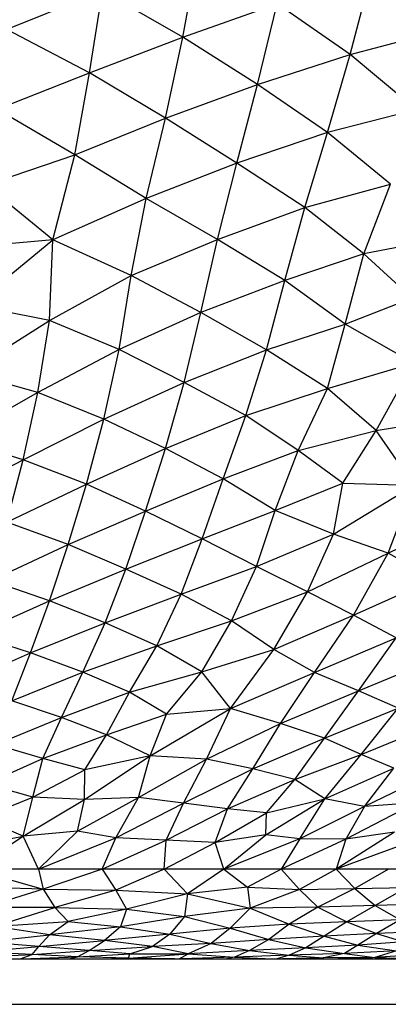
# Paper-space layout '_Frontal' of a CAD drawing. Header units: millimetres. Extents: x -213 to 187, y -209 to 424.
# Tile 9 of 26: x 4 to 20, y -209 to -166. Entities that reach past the tile are written whole.
import ezdxf

# ---------------------------------------------------------------- set-up
doc = ezdxf.new("R2010")
doc.units = ezdxf.units.MM

psp = doc.layouts.new('_Frontal')

# ---------------------------------------------------------------- linework, layer by layer
at = {"color": 7, "linetype": 'Continuous', "lineweight": 25}
for p, q in [((10.755, -166.67), (11.449, -163.067)), ((18.113, -167.432), (19.063, -163.855)), ((7.23, -164.642), (3.026, -166.34)), ((6.658, -168.24), (7.23, -164.642)), ((10.755, -166.67), (7.23, -164.642)), ((10.755, -166.67), (14.901, -165.217)), ((14.039, -168.761), (14.901, -165.217)), ((18.113, -167.432), (14.901, -165.217)), ((6.658, -168.24), (3.026, -166.34)), ((18.113, -167.432), (22.104, -166.373)), ((6.658, -168.24), (10.755, -166.67)), ((9.999, -170.235), (10.755, -166.67)), ((14.039, -168.761), (10.755, -166.67)), ((14.039, -168.761), (18.113, -167.432)), ((17.125, -170.865), (18.113, -167.432)), ((21.016, -169.867), (18.113, -167.432)), ((2.595, -169.846), (6.658, -168.24)), ((6.017, -171.842), (6.658, -168.24)), ((9.999, -170.235), (6.658, -168.24)), ((9.999, -170.235), (14.039, -168.761)), ((13.131, -172.215), (14.039, -168.761)), ((17.125, -170.865), (14.039, -168.761)), ((6.017, -171.842), (2.595, -169.846)), ((21.016, -169.867), (17.125, -170.865)), ((6.017, -171.842), (9.999, -170.235)), ((9.145, -173.768), (9.999, -170.235)), ((13.131, -172.215), (9.999, -170.235)), ((17.125, -170.865), (13.131, -172.215)), ((16.122, -174.152), (17.125, -170.865)), ((19.891, -173.133), (17.125, -170.865)), ((2.107, -173.167), (6.017, -171.842)), ((5.044, -175.584), (6.017, -171.842)), ((9.145, -173.768), (6.017, -171.842)), ((13.131, -172.215), (9.145, -173.768)), ((12.292, -175.559), (13.131, -172.215)), ((16.122, -174.152), (13.131, -172.215)), ((5.044, -175.584), (2.107, -173.167)), ((16.122, -174.152), (19.891, -173.133)), ((18.708, -176.196), (19.891, -173.133)), ((9.145, -173.768), (5.044, -175.584)), ((8.489, -177.144), (9.145, -173.768)), ((12.292, -175.559), (9.145, -173.768)), ((12.292, -175.559), (16.122, -174.152)), ((15.237, -177.361), (16.122, -174.152)), ((18.708, -176.196), (16.122, -174.152)), ((5.044, -175.584), (1.111, -175.935)), ((1.558, -178.462), (5.044, -175.584)), ((4.899, -179.119), (5.044, -175.584)), ((8.489, -177.144), (5.044, -175.584)), ((8.489, -177.144), (12.292, -175.559)), ((11.56, -178.775), (12.292, -175.559)), ((15.237, -177.361), (12.292, -175.559)), ((22.283, -175.518), (18.708, -176.196)), ((18.708, -176.196), (15.237, -177.361)), ((17.892, -179.289), (18.708, -176.196)), ((20.829, -178.14), (18.708, -176.196)), ((4.899, -179.119), (8.489, -177.144)), ((7.966, -180.401), (8.489, -177.144)), ((11.56, -178.775), (8.489, -177.144)), ((15.237, -177.361), (11.56, -178.775)), ((14.44, -180.417), (15.237, -177.361)), ((17.892, -179.289), (15.237, -177.361)), ((17.892, -179.289), (20.829, -178.14)), ((4.899, -179.119), (1.558, -178.462)), ((11.56, -178.775), (7.966, -180.401)), ((10.827, -181.842), (11.56, -178.775)), ((14.44, -180.417), (11.56, -178.775)), ((1.302, -181.409), (4.899, -179.119)), ((4.396, -182.292), (4.899, -179.119)), ((7.966, -180.401), (4.899, -179.119)), ((14.44, -180.417), (17.892, -179.289)), ((17.125, -182.113), (17.892, -179.289)), ((20.887, -180.995), (17.892, -179.289)), ((7.966, -180.401), (4.396, -182.292)), ((7.291, -183.45), (7.966, -180.401)), ((10.827, -181.842), (7.966, -180.401)), ((10.827, -181.842), (14.44, -180.417)), ((13.536, -183.295), (14.44, -180.417)), ((17.125, -182.113), (14.44, -180.417)), ((17.125, -182.113), (20.887, -180.995)), ((19.25, -183.96), (20.887, -180.995)), ((4.396, -182.292), (1.302, -181.409)), ((7.291, -183.45), (10.827, -181.842)), ((9.996, -184.749), (10.827, -181.842)), ((13.536, -183.295), (10.827, -181.842)), ((4.396, -182.292), (0.806, -184.324)), ((3.743, -185.236), (4.396, -182.292)), ((7.291, -183.45), (4.396, -182.292)), ((13.536, -183.295), (17.125, -182.113)), ((15.836, -184.828), (17.125, -182.113)), ((19.25, -183.96), (17.125, -182.113)), ((9.996, -184.749), (13.536, -183.295)), ((12.529, -186.083), (13.536, -183.295)), ((15.836, -184.828), (13.536, -183.295)), ((3.743, -185.236), (7.291, -183.45)), ((6.524, -186.305), (7.291, -183.45)), ((9.996, -184.749), (7.291, -183.45)), ((19.25, -183.96), (22.199, -183.469)), ((15.836, -184.828), (19.25, -183.96)), ((17.785, -186.264), (19.25, -183.96)), ((20.913, -186.353), (19.25, -183.96)), ((3.743, -185.236), (0.806, -184.324)), ((6.524, -186.305), (9.996, -184.749)), ((9.126, -187.495), (9.996, -184.749)), ((12.529, -186.083), (9.996, -184.749)), ((12.529, -186.083), (15.836, -184.828)), ((14.821, -187.467), (15.836, -184.828)), ((17.785, -186.264), (15.836, -184.828)), ((0.192, -187.11), (3.743, -185.236)), ((3.034, -187.984), (3.743, -185.236)), ((6.524, -186.305), (3.743, -185.236)), ((3.034, -187.984), (6.524, -186.305)), ((5.723, -188.968), (6.524, -186.305)), ((9.126, -187.495), (6.524, -186.305)), ((9.126, -187.495), (12.529, -186.083)), ((11.609, -188.712), (12.529, -186.083)), ((14.821, -187.467), (12.529, -186.083)), ((14.821, -187.467), (17.785, -186.264)), ((17.381, -188.512), (17.785, -186.264)), ((17.381, -188.512), (20.913, -186.353)), ((17.785, -186.264), (20.913, -186.353)), ((19.777, -189.345), (20.913, -186.353)), ((5.723, -188.968), (9.126, -187.495)), ((8.256, -190.048), (9.126, -187.495)), ((11.609, -188.712), (9.126, -187.495)), ((11.609, -188.712), (14.821, -187.467)), ((14.001, -189.924), (14.821, -187.467)), ((17.381, -188.512), (14.821, -187.467)), ((19.777, -189.345), (23.359, -187.601)), ((5.723, -188.968), (3.034, -187.984)), ((14.001, -189.924), (17.381, -188.512)), ((16.24, -191.042), (17.381, -188.512)), ((19.777, -189.345), (17.381, -188.512)), ((2.305, -190.548), (5.723, -188.968)), ((4.903, -191.438), (5.723, -188.968)), ((8.256, -190.048), (5.723, -188.968)), ((8.256, -190.048), (11.609, -188.712)), ((10.69, -191.148), (11.609, -188.712)), ((14.001, -189.924), (11.609, -188.712)), ((16.24, -191.042), (19.777, -189.345)), ((18.254, -192.06), (19.777, -189.345)), ((21.817, -190.468), (19.777, -189.345)), ((4.903, -191.438), (8.256, -190.048)), ((7.344, -192.402), (8.256, -190.048)), ((10.69, -191.148), (8.256, -190.048)), ((10.69, -191.148), (14.001, -189.924)), ((12.899, -192.316), (14.001, -189.924)), ((16.24, -191.042), (14.001, -189.924)), ((4.903, -191.438), (2.305, -190.548)), ((18.254, -192.06), (21.817, -190.468)), ((7.344, -192.402), (10.69, -191.148)), ((9.626, -193.409), (10.69, -191.148)), ((12.899, -192.316), (10.69, -191.148)), ((12.899, -192.316), (16.24, -191.042)), ((14.764, -193.576), (16.24, -191.042)), ((18.254, -192.06), (16.24, -191.042)), ((1.584, -192.931), (4.903, -191.438)), ((4.068, -193.72), (4.903, -191.438)), ((7.344, -192.402), (4.903, -191.438)), ((4.068, -193.72), (7.344, -192.402)), ((6.364, -194.565), (7.344, -192.402)), ((9.626, -193.409), (7.344, -192.402)), ((9.626, -193.409), (12.899, -192.316)), ((11.598, -194.558), (12.899, -192.316)), ((14.764, -193.576), (12.899, -192.316)), ((14.764, -193.576), (18.254, -192.06)), ((16.542, -194.583), (18.254, -192.06)), ((20.131, -193.063), (18.254, -192.06)), ((4.068, -193.72), (1.584, -192.931)), ((16.542, -194.583), (20.131, -193.063)), ((18.476, -195.388), (20.131, -193.063)), ((0.886, -195.141), (4.068, -193.72)), ((3.251, -195.829), (4.068, -193.72)), ((6.364, -194.565), (4.068, -193.72)), ((6.364, -194.565), (9.626, -193.409)), ((8.424, -195.45), (9.626, -193.409)), ((11.598, -194.558), (9.626, -193.409)), ((11.598, -194.558), (14.764, -193.576)), ((12.857, -196.163), (14.764, -193.576)), ((16.542, -194.583), (14.764, -193.576)), ((18.476, -195.388), (21.936, -193.962)), ((3.251, -195.829), (6.364, -194.565)), ((5.426, -196.559), (6.364, -194.565)), ((8.424, -195.45), (6.364, -194.565)), ((8.424, -195.45), (11.598, -194.558)), ((10.041, -196.417), (11.598, -194.558)), ((12.857, -196.163), (11.598, -194.558)), ((12.857, -196.163), (16.542, -194.583)), ((15.054, -196.82), (16.542, -194.583)), ((18.476, -195.388), (16.542, -194.583)), ((5.426, -196.559), (8.424, -195.45)), ((7.405, -197.33), (8.424, -195.45)), ((10.041, -196.417), (8.424, -195.45)), ((15.054, -196.82), (18.476, -195.388)), ((16.98, -197.466), (18.476, -195.388)), ((20.223, -196.157), (18.476, -195.388)), ((5.426, -196.559), (3.251, -195.829)), ((9.332, -198.252), (12.857, -196.163)), ((10.041, -196.417), (12.857, -196.163)), ((11.804, -198.4), (12.857, -196.163)), ((15.054, -196.82), (12.857, -196.163)), ((16.98, -197.466), (20.223, -196.157)), ((18.594, -198.182), (20.223, -196.157)), ((2.542, -197.752), (5.426, -196.559)), ((4.609, -198.362), (5.426, -196.559)), ((7.405, -197.33), (5.426, -196.559)), ((7.405, -197.33), (10.041, -196.417)), ((9.332, -198.252), (10.041, -196.417)), ((11.804, -198.4), (15.054, -196.82)), ((13.837, -198.824), (15.054, -196.82)), ((16.98, -197.466), (15.054, -196.82)), ((18.594, -198.182), (21.753, -196.896)), ((4.609, -198.362), (7.405, -197.33)), ((6.456, -198.865), (7.405, -197.33)), ((9.332, -198.252), (7.405, -197.33)), ((13.837, -198.824), (16.98, -197.466)), ((15.68, -199.293), (16.98, -197.466)), ((18.594, -198.182), (16.98, -197.466)), ((4.609, -198.362), (2.542, -197.752)), ((2.092, -199.483), (4.609, -198.362)), ((4.167, -200.059), (4.609, -198.362)), ((6.456, -198.865), (4.609, -198.362)), ((6.444, -200.164), (9.332, -198.252)), ((9.332, -198.252), (6.456, -198.865)), ((8.813, -200.081), (9.332, -198.252)), ((8.813, -200.081), (11.804, -198.4)), ((11.804, -198.4), (9.332, -198.252)), ((10.793, -200.331), (11.804, -198.4)), ((13.837, -198.824), (11.804, -198.4)), ((15.68, -199.293), (18.594, -198.182)), ((16.996, -200.143), (18.594, -198.182)), ((20.028, -198.783), (18.594, -198.182)), ((4.167, -200.059), (6.456, -198.865)), ((6.444, -200.164), (6.456, -198.865)), ((10.793, -200.331), (13.837, -198.824)), ((12.731, -200.568), (13.837, -198.824)), ((15.68, -199.293), (13.837, -198.824)), ((16.996, -200.143), (20.028, -198.783)), ((18.75, -200.473), (20.028, -198.783)), ((12.731, -200.568), (15.68, -199.293)), ((14.432, -200.748), (15.68, -199.293)), ((16.996, -200.143), (15.68, -199.293)), ((21.516, -199.137), (18.75, -200.473)), ((4.167, -200.059), (2.092, -199.483)), ((1.882, -200.996), (4.167, -200.059)), ((3.743, -201.77), (4.167, -200.059)), ((3.743, -201.77), (6.444, -200.164)), ((6.444, -200.164), (4.167, -200.059)), ((6.139, -201.549), (8.813, -200.081)), ((6.139, -201.549), (6.444, -200.164)), ((8.813, -200.081), (6.444, -200.164)), ((7.814, -201.848), (8.813, -200.081)), ((10.793, -200.331), (8.813, -200.081)), ((14.409, -201.714), (16.996, -200.143)), ((14.432, -200.748), (16.996, -200.143)), ((15.908, -201.887), (16.996, -200.143)), ((18.75, -200.473), (16.996, -200.143)), ((7.814, -201.848), (10.793, -200.331)), ((10.026, -201.954), (10.793, -200.331)), ((10.026, -201.954), (12.731, -200.568)), ((12.731, -200.568), (10.793, -200.331)), ((12.185, -202.049), (12.731, -200.568)), ((14.432, -200.748), (12.731, -200.568)), ((18.75, -200.473), (15.908, -201.887)), ((21.005, -200.304), (17.926, -201.915)), ((18.75, -200.473), (17.926, -201.915)), ((21.005, -200.304), (18.75, -200.473)), ((3.743, -201.77), (1.882, -200.996)), ((12.185, -202.049), (14.432, -200.748)), ((14.409, -201.714), (14.432, -200.748)), ((6.139, -201.549), (3.743, -201.77)), ((4.422, -203.227), (6.139, -201.549)), ((7.814, -201.848), (6.139, -201.549)), ((1.126, -202.286), (3.743, -201.77)), ((1.561, -203.227), (3.743, -201.77)), ((4.422, -203.227), (3.743, -201.77)), ((4.422, -203.227), (7.814, -201.848)), ((7.219, -203.227), (7.814, -201.848)), ((7.219, -203.227), (10.026, -201.954)), ((10.026, -201.954), (7.814, -201.848)), ((9.935, -203.227), (10.026, -201.954)), ((12.185, -202.049), (10.026, -201.954)), ((14.409, -201.714), (12.185, -202.049)), ((12.559, -203.227), (14.409, -201.714)), ((15.908, -201.887), (12.559, -203.227)), ((15.908, -201.887), (14.409, -201.714)), ((15.908, -201.887), (15.084, -203.227)), ((17.926, -201.915), (15.084, -203.227)), ((17.926, -201.915), (15.908, -201.887)), ((20.059, -201.597), (17.503, -203.227)), ((21.211, -201.863), (17.503, -203.227)), ((17.926, -201.915), (17.503, -203.227)), ((20.059, -201.597), (17.926, -201.915)), ((9.935, -203.227), (12.185, -202.049)), ((12.559, -203.227), (12.185, -202.049)), ((35.794, -203.227), (-64.177, -203.227)), ((1.561, -203.227), (4.632, -204.101)), ((4.422, -203.227), (4.632, -204.101)), ((7.219, -203.227), (4.632, -204.101)), ((7.219, -203.227), (7.825, -204.143)), ((9.935, -203.227), (7.825, -204.143)), ((9.935, -203.227), (10.972, -204.304)), ((12.559, -203.227), (10.972, -204.304)), ((12.559, -203.227), (13.597, -204.017)), ((15.084, -203.227), (13.597, -204.017)), ((15.084, -203.227), (15.882, -204.114)), ((17.503, -203.227), (15.882, -204.114)), ((17.503, -203.227), (18.312, -204.078)), ((19.803, -203.227), (18.312, -204.078)), ((4.632, -204.101), (1.245, -204.013)), ((4.632, -204.101), (2.046, -204.909)), ((4.632, -204.101), (5.143, -204.913)), ((4.632, -204.101), (7.825, -204.143)), ((7.825, -204.143), (5.143, -204.913)), ((7.825, -204.143), (8.287, -204.977)), ((7.825, -204.143), (10.972, -204.304)), ((13.597, -204.017), (10.972, -204.304)), ((13.597, -204.017), (13.719, -204.932)), ((13.597, -204.017), (15.882, -204.114)), ((15.882, -204.114), (13.719, -204.932)), ((15.882, -204.114), (18.312, -204.078)), ((15.882, -204.114), (16.694, -204.897)), ((18.312, -204.078), (16.694, -204.897)), ((18.312, -204.078), (20.601, -204.033)), ((18.312, -204.078), (19.212, -204.826)), ((20.601, -204.033), (19.212, -204.826)), ((10.972, -204.304), (8.287, -204.977)), ((10.972, -204.304), (10.835, -205.306)), ((10.972, -204.304), (13.719, -204.932)), ((5.143, -204.913), (2.046, -204.909)), ((2.504, -205.735), (5.143, -204.913)), ((5.731, -205.519), (5.143, -204.913)), ((5.143, -204.913), (8.287, -204.977)), ((8.287, -204.977), (5.731, -205.519)), ((8.287, -204.977), (8.02, -205.752)), ((8.287, -204.977), (10.835, -205.306)), ((13.719, -204.932), (10.835, -205.306)), ((13.719, -204.932), (12.841, -205.818)), ((16.694, -204.897), (13.719, -204.932)), ((13.719, -204.932), (15.432, -205.64)), ((16.694, -204.897), (15.432, -205.64)), ((19.212, -204.826), (16.694, -204.897)), ((16.694, -204.897), (17.968, -205.544)), ((19.212, -204.826), (17.968, -205.544)), ((21.447, -204.747), (19.212, -204.826)), ((19.212, -204.826), (20.311, -205.457)), ((10.835, -205.306), (8.02, -205.752)), ((10.835, -205.306), (10.186, -206.082)), ((10.835, -205.306), (12.841, -205.818)), ((20.311, -205.457), (17.968, -205.544)), ((20.311, -205.457), (19.273, -206.052)), ((2.504, -205.735), (5.731, -205.519)), ((4.911, -206.109), (2.504, -205.735)), ((4.911, -206.109), (5.731, -205.519)), ((8.02, -205.752), (4.911, -206.109)), ((5.731, -205.519), (8.02, -205.752)), ((8.02, -205.752), (7.325, -206.355)), ((8.02, -205.752), (10.186, -206.082)), ((12.841, -205.818), (10.186, -206.082)), ((12.841, -205.818), (12.014, -206.484)), ((15.432, -205.64), (12.841, -205.818)), ((12.841, -205.818), (14.539, -206.312)), ((15.432, -205.64), (14.539, -206.312)), ((17.968, -205.544), (15.432, -205.64)), ((15.432, -205.64), (16.969, -206.175)), ((17.968, -205.544), (16.969, -206.175)), ((17.968, -205.544), (19.273, -206.052)), ((1.931, -206.43), (4.911, -206.109)), ((4.43, -206.617), (4.911, -206.109)), ((7.325, -206.355), (4.911, -206.109)), ((10.186, -206.082), (7.325, -206.355)), ((10.186, -206.082), (9.427, -206.627)), ((10.186, -206.082), (12.014, -206.484)), ((14.539, -206.312), (12.014, -206.484)), ((14.539, -206.312), (13.684, -206.802)), ((16.969, -206.175), (14.539, -206.312)), ((14.539, -206.312), (16.172, -206.678)), ((16.969, -206.175), (16.172, -206.678)), ((19.273, -206.052), (16.969, -206.175)), ((16.969, -206.175), (18.457, -206.563)), ((19.273, -206.052), (18.457, -206.563)), ((21.531, -205.972), (19.273, -206.052)), ((19.273, -206.052), (20.467, -206.417)), ((1.687, -206.865), (4.43, -206.617)), ((4.43, -206.617), (1.931, -206.43)), ((4.144, -206.972), (4.43, -206.617)), ((4.43, -206.617), (7.325, -206.355)), ((6.654, -206.793), (4.43, -206.617)), ((6.654, -206.793), (7.325, -206.355)), ((6.654, -206.793), (9.427, -206.627)), ((9.427, -206.627), (7.325, -206.355)), ((8.432, -206.947), (9.427, -206.627)), ((12.014, -206.484), (9.427, -206.627)), ((10.995, -206.946), (9.427, -206.627)), ((12.014, -206.484), (10.995, -206.946)), ((12.014, -206.484), (13.684, -206.802)), ((16.172, -206.678), (13.684, -206.802)), ((16.172, -206.678), (15.428, -207.004)), ((18.457, -206.563), (16.172, -206.678)), ((16.172, -206.678), (17.862, -206.926)), ((18.457, -206.563), (17.862, -206.926)), ((20.467, -206.417), (18.457, -206.563)), ((18.457, -206.563), (20.143, -206.809)), ((-108.378, -207.163), (81.622, -207.163)), ((4.144, -206.972), (1.687, -206.865)), ((1.87, -207.092), (4.144, -206.972)), ((3.619, -207.163), (4.144, -206.972)), ((3.668, -207.163), (6.131, -207.081)), ((4.144, -206.972), (6.654, -206.793)), ((6.131, -207.081), (4.144, -206.972)), ((5.735, -207.163), (6.131, -207.081)), ((6.131, -207.081), (6.654, -206.793)), ((6.131, -207.081), (8.432, -206.947)), ((8.382, -207.134), (6.131, -207.081)), ((8.432, -206.947), (6.654, -206.793)), ((6.87, -207.163), (8.382, -207.134)), ((8.116, -207.163), (8.382, -207.134)), ((8.382, -207.134), (10.995, -206.946)), ((8.382, -207.134), (8.432, -206.947)), ((10.404, -207.163), (8.382, -207.134)), ((8.432, -206.947), (10.995, -206.946)), ((10.603, -207.163), (10.995, -206.946)), ((13.032, -207.092), (10.69, -207.163)), ((13.684, -206.802), (10.995, -206.946)), ((10.995, -206.946), (13.032, -207.092)), ((13.032, -207.092), (12.693, -207.163)), ((13.684, -206.802), (13.032, -207.092)), ((15.428, -207.004), (13.032, -207.092)), ((13.032, -207.092), (14.718, -207.163)), ((13.684, -206.802), (15.428, -207.004)), ((15.428, -207.004), (14.897, -207.163)), ((16.942, -207.119), (15.143, -207.163)), ((17.862, -206.926), (15.428, -207.004)), ((15.428, -207.004), (16.942, -207.119)), ((16.942, -207.119), (16.862, -207.163)), ((17.862, -206.926), (16.942, -207.119)), ((19.201, -207.11), (16.942, -207.119)), ((19.201, -207.11), (17.578, -207.163)), ((20.143, -206.809), (17.862, -206.926)), ((17.862, -206.926), (19.201, -207.11)), ((19.201, -207.11), (18.766, -207.163)), ((20.143, -206.809), (19.201, -207.11)), ((21.779, -206.924), (19.201, -207.11)), ((19.201, -207.11), (21.016, -207.154)), ((-108.378, -209.163), (81.622, -209.163))]:
    psp.add_line(p, q, dxfattribs=at)

doc.saveas('drawing.dxf')
